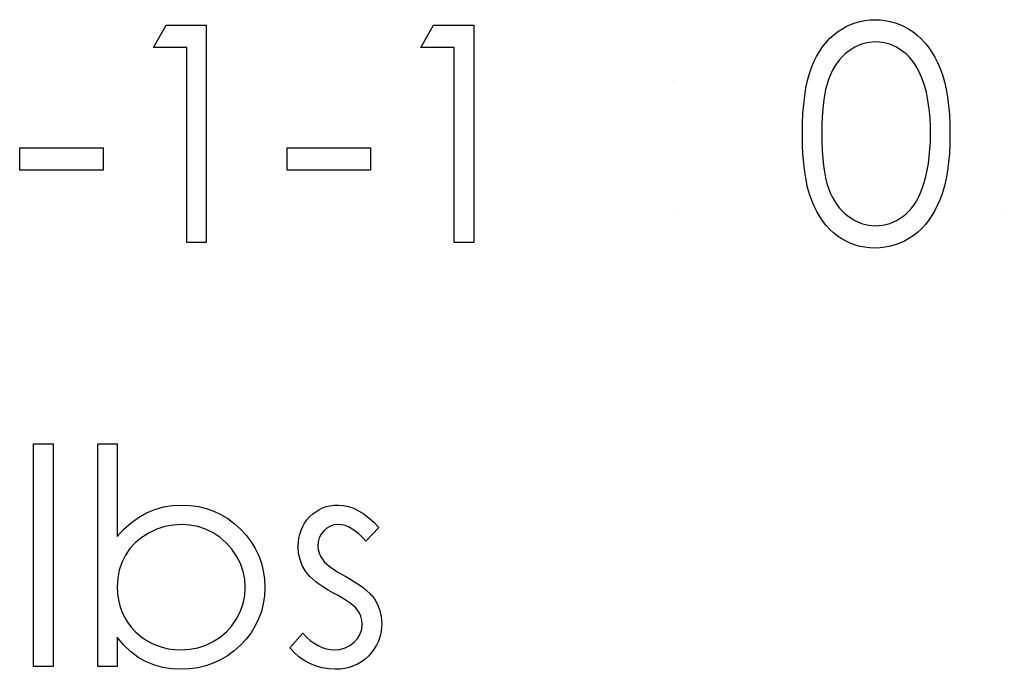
# Model space of a CAD drawing. Header units: inches. Extents: x 220 to 877, y 4 to 174.
# Tile 167 of 256: x 261.058 to 261.683, y 155.25 to 155.662. Entities that reach past the tile are written whole.
import ezdxf

# ---------------------------------------------------------------- set-up
doc = ezdxf.new("R2010")
doc.units = ezdxf.units.IN
doc.header["$LTSCALE"] = 0.5
doc.header["$MEASUREMENT"] = 0
doc.layers.add('SID-M-D', color=42, linetype='Continuous')

msp = doc.modelspace()

# ---------------------------------------------------------------- linework, layer by layer
at = {"layer": 'SID-M-D', "linetype": 'Continuous'}
for p, q in [((261.59429, 155.66154), (261.59744, 155.6619)), ((261.59744, 155.6619), (261.6007, 155.66201)), ((261.6007, 155.66201), (261.60398, 155.6619)), ((261.60398, 155.6619), (261.60721, 155.66154)), ((261.14301, 155.64434), (261.1511, 155.65848)), ((261.1511, 155.65848), (261.17657, 155.65848)), ((261.17657, 155.65848), (261.17657, 155.52068)), ((261.3126, 155.64434), (261.32069, 155.65848)), ((261.32069, 155.65848), (261.34617, 155.65848)), ((261.34617, 155.65848), (261.34617, 155.52068)), ((261.5769, 155.65431), (261.57961, 155.6561)), ((261.57961, 155.6561), (261.5824, 155.65768)), ((261.5824, 155.65768), (261.58524, 155.659)), ((261.58524, 155.659), (261.58819, 155.66008)), ((261.58819, 155.66008), (261.5912, 155.66093)), ((261.5912, 155.66093), (261.59429, 155.66154)), ((261.60721, 155.66154), (261.61033, 155.66093)), ((261.61033, 155.66093), (261.61339, 155.66008)), ((261.61339, 155.66008), (261.61638, 155.659)), ((261.61638, 155.659), (261.61927, 155.65768)), ((261.61927, 155.65768), (261.62212, 155.6561)), ((261.62212, 155.6561), (261.62485, 155.65428)), ((261.56962, 155.64754), (261.57188, 155.65003)), ((261.57188, 155.65003), (261.57431, 155.65227)), ((261.57431, 155.65227), (261.5769, 155.65431)), ((261.62485, 155.65428), (261.62747, 155.65224)), ((261.62747, 155.65224), (261.62998, 155.64992)), ((261.62998, 155.64992), (261.63233, 155.64738)), ((261.16421, 155.64434), (261.14301, 155.64434)), ((261.16421, 155.52068), (261.16421, 155.64434)), ((261.3338, 155.64434), (261.3126, 155.64434)), ((261.3338, 155.52068), (261.3338, 155.64434)), ((261.5655, 155.64189), (261.56749, 155.64484)), ((261.56749, 155.64484), (261.56962, 155.64754)), ((261.58783, 155.64448), (261.58367, 155.64186)), ((261.59211, 155.64639), (261.58783, 155.64448)), ((261.59656, 155.64749), (261.59211, 155.64639)), ((261.60111, 155.64788), (261.59656, 155.64749)), ((261.60561, 155.64749), (261.60111, 155.64788)), ((261.61, 155.64639), (261.60561, 155.64749)), ((261.61425, 155.64448), (261.61, 155.64639)), ((261.61842, 155.64186), (261.61425, 155.64448)), ((261.63233, 155.64738), (261.63454, 155.64462)), ((261.63454, 155.64462), (261.63661, 155.64158)), ((261.56197, 155.63534), (261.56365, 155.63874)), ((261.56365, 155.63874), (261.5655, 155.64189)), ((261.57983, 155.63852), (261.57809, 155.63656)), ((261.58168, 155.64029), (261.57983, 155.63852)), ((261.58367, 155.64186), (261.58168, 155.64029)), ((261.62041, 155.64026), (261.61842, 155.64186)), ((261.62228, 155.63844), (261.62041, 155.64026)), ((261.62408, 155.63639), (261.62228, 155.63844)), ((261.63661, 155.64158), (261.63854, 155.63833)), ((261.63854, 155.63833), (261.64031, 155.63482)), ((261.5591, 155.62781), (261.56045, 155.63173)), ((261.56045, 155.63173), (261.56197, 155.63534)), ((261.575, 155.63214), (261.57362, 155.62966)), ((261.57649, 155.63443), (261.575, 155.63214)), ((261.57809, 155.63656), (261.57649, 155.63443)), ((261.62573, 155.63413), (261.62408, 155.63639)), ((261.62728, 155.63165), (261.62573, 155.63413)), ((261.62871, 155.62894), (261.62728, 155.63165)), ((261.64031, 155.63482), (261.64196, 155.63107)), ((261.64196, 155.63107), (261.64343, 155.62704)), ((261.55791, 155.6235), (261.5591, 155.62781)), ((261.57238, 155.62701), (261.57124, 155.62416)), ((261.57362, 155.62966), (261.57238, 155.62701)), ((261.63004, 155.62604), (261.62871, 155.62894)), ((261.63125, 155.6229), (261.63004, 155.62604)), ((261.64343, 155.62704), (261.64472, 155.62267)), ((261.47248, 155.62314), (261.47248, 155.62314)), ((261.55609, 155.61373), (261.55689, 155.61881)), ((261.55689, 155.61881), (261.55791, 155.6235)), ((261.57025, 155.62107), (261.56939, 155.61762)), ((261.57124, 155.62416), (261.57025, 155.62107)), ((261.63233, 155.61953), (261.63125, 155.6229)), ((261.6333, 155.61594), (261.63233, 155.61953)), ((261.64472, 155.62267), (261.6458, 155.61798)), ((261.6458, 155.61798), (261.64668, 155.61296)), ((261.55545, 155.60827), (261.55609, 155.61373)), ((261.56865, 155.61384), (261.56807, 155.60967)), ((261.56939, 155.61762), (261.56865, 155.61384)), ((261.63407, 155.61213), (261.6333, 155.61594)), ((261.63473, 155.60807), (261.63407, 155.61213)), ((261.64668, 155.61296), (261.64737, 155.6076)), ((261.55499, 155.60239), (261.55545, 155.60827)), ((261.56807, 155.60967), (261.5676, 155.60517)), ((261.63523, 155.60379), (261.63473, 155.60807)), ((261.64737, 155.6076), (261.64787, 155.60189)), ((261.55471, 155.59615), (261.55499, 155.60239)), ((261.56727, 155.60034), (261.56705, 155.59513)), ((261.5676, 155.60517), (261.56727, 155.60034)), ((261.63561, 155.59929), (261.63523, 155.60379)), ((261.63581, 155.59455), (261.63561, 155.59929)), ((261.64787, 155.60189), (261.64815, 155.59587)), ((261.55463, 155.58952), (261.55471, 155.59615)), ((261.56705, 155.59513), (261.56699, 155.58958)), ((261.63589, 155.58958), (261.63581, 155.59455)), ((261.64815, 155.59587), (261.64826, 155.58952)), ((261.55471, 155.58295), (261.55463, 155.58952)), ((261.56699, 155.58958), (261.56705, 155.58406)), ((261.63581, 155.58461), (261.63589, 155.58958)), ((261.64826, 155.58952), (261.64815, 155.5832)), ((261.05821, 155.58075), (261.11121, 155.58075)), ((261.05821, 155.56661), (261.05821, 155.58075)), ((261.11121, 155.58075), (261.11121, 155.56661)), ((261.2278, 155.58075), (261.2808, 155.58075)), ((261.2278, 155.56661), (261.2278, 155.58075)), ((261.2808, 155.58075), (261.2808, 155.56661)), ((261.55499, 155.57674), (261.55471, 155.58295)), ((261.56705, 155.58406), (261.56727, 155.57887)), ((261.63556, 155.57981), (261.63581, 155.58461)), ((261.64815, 155.5832), (261.64787, 155.57721)), ((261.55545, 155.57089), (261.55499, 155.57674)), ((261.56727, 155.57887), (261.5676, 155.57401)), ((261.63459, 155.57078), (261.63515, 155.5752)), ((261.63515, 155.5752), (261.63556, 155.57981)), ((261.64787, 155.57721), (261.64737, 155.57153)), ((261.55612, 155.56545), (261.55545, 155.57089)), ((261.5676, 155.57401), (261.56804, 155.56954)), ((261.56804, 155.56954), (261.56865, 155.5654)), ((261.63385, 155.56656), (261.63459, 155.57078)), ((261.64737, 155.57153), (261.64671, 155.5662)), ((261.11121, 155.56661), (261.05821, 155.56661)), ((261.2808, 155.56661), (261.2278, 155.56661)), ((261.55695, 155.56037), (261.55612, 155.56545)), ((261.56865, 155.5654), (261.56937, 155.56159)), ((261.63189, 155.55863), (261.63296, 155.5625)), ((261.63296, 155.5625), (261.63385, 155.56656)), ((261.64671, 155.5662), (261.64583, 155.5612)), ((261.55794, 155.55565), (261.55695, 155.56037)), ((261.55915, 155.55132), (261.55794, 155.55565)), ((261.56937, 155.56159), (261.57022, 155.55814)), ((261.57022, 155.55814), (261.57122, 155.55505)), ((261.63067, 155.55494), (261.63189, 155.55863)), ((261.64475, 155.55654), (261.64351, 155.55218)), ((261.64583, 155.5612), (261.64475, 155.55654)), ((261.56053, 155.54737), (261.55915, 155.55132)), ((261.57122, 155.55505), (261.57235, 155.5522)), ((261.57235, 155.5522), (261.57359, 155.54955)), ((261.57359, 155.54955), (261.57494, 155.54707)), ((261.627, 155.54688), (261.62835, 155.54939)), ((261.62835, 155.54939), (261.62957, 155.55207)), ((261.62957, 155.55207), (261.63067, 155.55494)), ((261.64351, 155.55218), (261.64205, 155.54817)), ((261.56208, 155.54373), (261.56053, 155.54737)), ((261.56379, 155.54031), (261.56208, 155.54373)), ((261.57494, 155.54707), (261.57643, 155.54478)), ((261.57643, 155.54478), (261.57806, 155.54265)), ((261.62394, 155.54246), (261.62554, 155.54458)), ((261.62554, 155.54458), (261.627, 155.54688)), ((261.64042, 155.54445), (261.63865, 155.54097)), ((261.64205, 155.54817), (261.64042, 155.54445)), ((261.47248, 155.54188), (261.47248, 155.54188)), ((261.56564, 155.53713), (261.56379, 155.54031)), ((261.56763, 155.53421), (261.56564, 155.53713)), ((261.57806, 155.54265), (261.5798, 155.54069)), ((261.5798, 155.54069), (261.58168, 155.53893)), ((261.58168, 155.53893), (261.58367, 155.53733)), ((261.58367, 155.53733), (261.58786, 155.53468)), ((261.61433, 155.53459), (261.61845, 155.53719)), ((261.61845, 155.53719), (261.62041, 155.53876)), ((261.62041, 155.53876), (261.62223, 155.5405)), ((261.62223, 155.5405), (261.62394, 155.54246)), ((261.63675, 155.53771), (261.63468, 155.53468)), ((261.63865, 155.54097), (261.63675, 155.53771)), ((261.68271, 155.54188), (261.68271, 155.54188)), ((261.56975, 155.53147), (261.56763, 155.53421)), ((261.57202, 155.52899), (261.56975, 155.53147)), ((261.58786, 155.53468), (261.59217, 155.5328)), ((261.59217, 155.5328), (261.59658, 155.53167)), ((261.59658, 155.53167), (261.60111, 155.53128)), ((261.60111, 155.53128), (261.60567, 155.53164)), ((261.60567, 155.53164), (261.61008, 155.53277)), ((261.61008, 155.53277), (261.61433, 155.53459)), ((261.63247, 155.53189), (261.63009, 155.52935)), ((261.63468, 155.53468), (261.63247, 155.53189)), ((261.57445, 155.52675), (261.57202, 155.52899)), ((261.57701, 155.52474), (261.57445, 155.52675)), ((261.57969, 155.52297), (261.57701, 155.52474)), ((261.62493, 155.52496), (261.62217, 155.52314)), ((261.62758, 155.52703), (261.62493, 155.52496)), ((261.63009, 155.52935), (261.62758, 155.52703)), ((261.17657, 155.52068), (261.16421, 155.52068)), ((261.34617, 155.52068), (261.3338, 155.52068)), ((261.58245, 155.52143), (261.57969, 155.52297)), ((261.58529, 155.5201), (261.58245, 155.52143)), ((261.58822, 155.51905), (261.58529, 155.5201)), ((261.5912, 155.51822), (261.58822, 155.51905)), ((261.59429, 155.51762), (261.5912, 155.51822)), ((261.61036, 155.51825), (261.60721, 155.51764)), ((261.61342, 155.51911), (261.61036, 155.51825)), ((261.6164, 155.52021), (261.61342, 155.51911)), ((261.61933, 155.52154), (261.6164, 155.52021)), ((261.62217, 155.52314), (261.61933, 155.52154)), ((261.59744, 155.51726), (261.59429, 155.51762)), ((261.6007, 155.51715), (261.59744, 155.51726)), ((261.60398, 155.51726), (261.6007, 155.51715)), ((261.60721, 155.51764), (261.60398, 155.51726)), ((261.06704, 155.39298), (261.07941, 155.39298)), ((261.06704, 155.25165), (261.06704, 155.39298)), ((261.07941, 155.39298), (261.07941, 155.25165)), ((261.10768, 155.25165), (261.10768, 155.39298)), ((261.10768, 155.39298), (261.12004, 155.39298)), ((261.12004, 155.39298), (261.12004, 155.33407)), ((261.13859, 155.34912), (261.14386, 155.3513)), ((261.14386, 155.3513), (261.14936, 155.35287)), ((261.14936, 155.35287), (261.15513, 155.35381)), ((261.15513, 155.35381), (261.16112, 155.35411)), ((261.16112, 155.35411), (261.16644, 155.35387)), ((261.16644, 155.35387), (261.1716, 155.35315)), ((261.1716, 155.35315), (261.17655, 155.35196)), ((261.17655, 155.35196), (261.18129, 155.35031)), ((261.18129, 155.35031), (261.18582, 155.34815)), ((261.24395, 155.34835), (261.24594, 155.34986)), ((261.24594, 155.34986), (261.24804, 155.35116)), ((261.24804, 155.35116), (261.25025, 155.35224)), ((261.25025, 155.35224), (261.25259, 155.35307)), ((261.25259, 155.35307), (261.25505, 155.35365)), ((261.25505, 155.35365), (261.25762, 155.354)), ((261.25762, 155.354), (261.26032, 155.35411)), ((261.26032, 155.35411), (261.26352, 155.35389)), ((261.26352, 155.35389), (261.26673, 155.35323)), ((261.26673, 155.35323), (261.26995, 155.3521)), ((261.26995, 155.3521), (261.27318, 155.35053)), ((261.27318, 155.35053), (261.27639, 155.34851)), ((261.12882, 155.34285), (261.13359, 155.3463)), ((261.13359, 155.3463), (261.13859, 155.34912)), ((261.18582, 155.34815), (261.19018, 155.34553)), ((261.19018, 155.34553), (261.19432, 155.34244)), ((261.23893, 155.34258), (261.24039, 155.34465)), ((261.24039, 155.34465), (261.24208, 155.34658)), ((261.24208, 155.34658), (261.24395, 155.34835)), ((261.27639, 155.34851), (261.27962, 155.34605)), ((261.27962, 155.34605), (261.28287, 155.34316)), ((261.12004, 155.33407), (261.12432, 155.33879)), ((261.12432, 155.33879), (261.12882, 155.34285)), ((261.14519, 155.33879), (261.14025, 155.33648)), ((261.15027, 155.34042), (261.14519, 155.33879)), ((261.15546, 155.34142), (261.15027, 155.34042)), ((261.16081, 155.34175), (261.15546, 155.34142)), ((261.16606, 155.34142), (261.16081, 155.34175)), ((261.17114, 155.34042), (261.16606, 155.34142)), ((261.17608, 155.33879), (261.17114, 155.34042)), ((261.18082, 155.33648), (261.17608, 155.33879)), ((261.19432, 155.34244), (261.19827, 155.33885)), ((261.19827, 155.33885), (261.20189, 155.33493)), ((261.23589, 155.33568), (261.23667, 155.3381)), ((261.23667, 155.3381), (261.23769, 155.3404)), ((261.23769, 155.3404), (261.23893, 155.34258)), ((261.25107, 155.33766), (261.24939, 155.33554)), ((261.25309, 155.33946), (261.25107, 155.33766)), ((261.25532, 155.34073), (261.25309, 155.33946)), ((261.25773, 155.3415), (261.25532, 155.34073)), ((261.26032, 155.34175), (261.25773, 155.3415)), ((261.26245, 155.34158), (261.26032, 155.34175)), ((261.2646, 155.34109), (261.26245, 155.34158)), ((261.26675, 155.34026), (261.2646, 155.34109)), ((261.26893, 155.3391), (261.26675, 155.34026)), ((261.27109, 155.33761), (261.26893, 155.3391)), ((261.27329, 155.33579), (261.27109, 155.33761)), ((261.2861, 155.33979), (261.27771, 155.33115)), ((261.28287, 155.34316), (261.2861, 155.33979)), ((261.13566, 155.33361), (261.13163, 155.33029)), ((261.14025, 155.33648), (261.13566, 155.33361)), ((261.18527, 155.33358), (261.18082, 155.33648)), ((261.18924, 155.33016), (261.18527, 155.33358)), ((261.20189, 155.33493), (261.205, 155.33082)), ((261.205, 155.33082), (261.20765, 155.32648)), ((261.23498, 155.33049), (261.23531, 155.33314)), ((261.23531, 155.33314), (261.23589, 155.33568)), ((261.24749, 155.33082), (261.24724, 155.3282)), ((261.2482, 155.33327), (261.24749, 155.33082)), ((261.24939, 155.33554), (261.2482, 155.33327)), ((261.2755, 155.33363), (261.27329, 155.33579)), ((261.27771, 155.33115), (261.2755, 155.33363)), ((261.12816, 155.32651), (261.12526, 155.32226)), ((261.13163, 155.33029), (261.12816, 155.32651)), ((261.19272, 155.32621), (261.18924, 155.33016)), ((261.19573, 155.32174), (261.19272, 155.32621)), ((261.20765, 155.32648), (261.20983, 155.32196)), ((261.23487, 155.3277), (261.23498, 155.33049)), ((261.23515, 155.32345), (261.23487, 155.3277)), ((261.24724, 155.3282), (261.24746, 155.32582)), ((261.24746, 155.32582), (261.24809, 155.32353)), ((261.12526, 155.32226), (261.12297, 155.31765)), ((261.19816, 155.31693), (261.19573, 155.32174)), ((261.20983, 155.32196), (261.21152, 155.31724)), ((261.23603, 155.31947), (261.23515, 155.32345)), ((261.23747, 155.31569), (261.23603, 155.31947)), ((261.24809, 155.32353), (261.24917, 155.32127)), ((261.24917, 155.32127), (261.25066, 155.31906)), ((261.25066, 155.31906), (261.25163, 155.31793)), ((261.12134, 155.31279), (261.12037, 155.30763)), ((261.12297, 155.31765), (261.12134, 155.31279)), ((261.19993, 155.31202), (261.19816, 155.31693)), ((261.20095, 155.30697), (261.19993, 155.31202)), ((261.21152, 155.31724), (261.21271, 155.3123)), ((261.21271, 155.3123), (261.21342, 155.30716)), ((261.23948, 155.31219), (261.23747, 155.31569)), ((261.24075, 155.3105), (261.23948, 155.31219)), ((261.25163, 155.31793), (261.25284, 155.31677)), ((261.25284, 155.31677), (261.25428, 155.31553)), ((261.25428, 155.31553), (261.25596, 155.31426)), ((261.25596, 155.31426), (261.25789, 155.31293)), ((261.25789, 155.31293), (261.26005, 155.31158)), ((261.12037, 155.30763), (261.12004, 155.30219)), ((261.20131, 155.30181), (261.20095, 155.30697)), ((261.21342, 155.30716), (261.21367, 155.30181)), ((261.2423, 155.30879), (261.24075, 155.3105)), ((261.24406, 155.30708), (261.2423, 155.30879)), ((261.24611, 155.30537), (261.24406, 155.30708)), ((261.26005, 155.31158), (261.26242, 155.31014)), ((261.26242, 155.31014), (261.26504, 155.30868)), ((261.26504, 155.30868), (261.26824, 155.30686)), ((261.26824, 155.30686), (261.27117, 155.30506)), ((261.12004, 155.30219), (261.12023, 155.29803)), ((261.20097, 155.29664), (261.20131, 155.30181)), ((261.21367, 155.30181), (261.21342, 155.29653)), ((261.24842, 155.30366), (261.24611, 155.30537)), ((261.25096, 155.30192), (261.24842, 155.30366)), ((261.25378, 155.30018), (261.25096, 155.30192)), ((261.25684, 155.29844), (261.25378, 155.30018)), ((261.27117, 155.30506), (261.27385, 155.30327)), ((261.27385, 155.30327), (261.27625, 155.3015)), ((261.27625, 155.3015), (261.27837, 155.29974)), ((261.27837, 155.29974), (261.28025, 155.298)), ((261.12023, 155.29803), (261.12079, 155.29402)), ((261.12079, 155.29402), (261.1217, 155.29019)), ((261.19993, 155.29165), (261.20097, 155.29664)), ((261.21342, 155.29653), (261.21271, 155.29146)), ((261.25969, 155.29689), (261.25684, 155.29844)), ((261.26225, 155.29543), (261.25969, 155.29689)), ((261.26457, 155.29405), (261.26225, 155.29543)), ((261.26661, 155.29273), (261.26457, 155.29405)), ((261.28025, 155.298), (261.28185, 155.29626)), ((261.28185, 155.29626), (261.28318, 155.29455)), ((261.28318, 155.29455), (261.28522, 155.29099)), ((261.1217, 155.29019), (261.12297, 155.28654)), ((261.19821, 155.28674), (261.19993, 155.29165)), ((261.21271, 155.29146), (261.21149, 155.28657)), ((261.26838, 155.29146), (261.26661, 155.29273)), ((261.2699, 155.29024), (261.26838, 155.29146)), ((261.27114, 155.28911), (261.2699, 155.29024)), ((261.27211, 155.28806), (261.27114, 155.28911)), ((261.2736, 155.28588), (261.27211, 155.28806)), ((261.28522, 155.29099), (261.28671, 155.2872)), ((261.28671, 155.2872), (261.28757, 155.2832)), ((261.12297, 155.28654), (261.12462, 155.28306)), ((261.12462, 155.28306), (261.12664, 155.27975)), ((261.1928, 155.27757), (261.19578, 155.28199)), ((261.19578, 155.28199), (261.19821, 155.28674)), ((261.20978, 155.28188), (261.2076, 155.27738)), ((261.21149, 155.28657), (261.20978, 155.28188)), ((261.27465, 155.28356), (261.2736, 155.28588)), ((261.27528, 155.28108), (261.27465, 155.28356)), ((261.2755, 155.27845), (261.27528, 155.28108)), ((261.28757, 155.2832), (261.28787, 155.27898)), ((261.12664, 155.27975), (261.12901, 155.27663)), ((261.12901, 155.27663), (261.13175, 155.27368)), ((261.18933, 155.27368), (261.1928, 155.27757)), ((261.2076, 155.27738), (261.20492, 155.2731)), ((261.27421, 155.27235), (261.27517, 155.27528)), ((261.27517, 155.27528), (261.2755, 155.27845)), ((261.28773, 155.276), (261.28734, 155.27313)), ((261.28787, 155.27898), (261.28773, 155.276)), ((261.1241, 155.26534), (261.12004, 155.27028)), ((261.12004, 155.27028), (261.12004, 155.25165)), ((261.13175, 155.27368), (261.13475, 155.271)), ((261.13475, 155.271), (261.13796, 155.26868)), ((261.13796, 155.26868), (261.1413, 155.26672)), ((261.18096, 155.26744), (261.18538, 155.27028)), ((261.18538, 155.27028), (261.18933, 155.27368)), ((261.20177, 155.26899), (261.19813, 155.26509)), ((261.20492, 155.2731), (261.20177, 155.26899)), ((261.22957, 155.26352), (261.23777, 155.27285)), ((261.23777, 155.27285), (261.24014, 155.27037)), ((261.24014, 155.27037), (261.24254, 155.26821)), ((261.27031, 155.26708), (261.27258, 155.26959)), ((261.27258, 155.26959), (261.27421, 155.27235)), ((261.28668, 155.27037), (261.28577, 155.26774)), ((261.28734, 155.27313), (261.28668, 155.27037)), ((261.12843, 155.26109), (261.1241, 155.26534)), ((261.1413, 155.26672), (261.14483, 155.26512)), ((261.14483, 155.26512), (261.14853, 155.26385)), ((261.14853, 155.26385), (261.15239, 155.26297)), ((261.15239, 155.26297), (261.15642, 155.26242)), ((261.15642, 155.26242), (261.16062, 155.26225)), ((261.16062, 155.26225), (261.16603, 155.26258)), ((261.16603, 155.26258), (261.17122, 155.26355)), ((261.17122, 155.26355), (261.17619, 155.26518)), ((261.17619, 155.26518), (261.18096, 155.26744)), ((261.19813, 155.26509), (261.19416, 155.26153)), ((261.23225, 155.26051), (261.22957, 155.26352)), ((261.24254, 155.26821), (261.245, 155.26639)), ((261.245, 155.26639), (261.24746, 155.2649)), ((261.24746, 155.2649), (261.24997, 155.26374)), ((261.24997, 155.26374), (261.25254, 155.26291)), ((261.25254, 155.26291), (261.2551, 155.26242)), ((261.2551, 155.26242), (261.25773, 155.26225)), ((261.25773, 155.26225), (261.26129, 155.26255)), ((261.26129, 155.26255), (261.26457, 155.26347)), ((261.26457, 155.26347), (261.26758, 155.26496)), ((261.26758, 155.26496), (261.27031, 155.26708)), ((261.28312, 155.2628), (261.28141, 155.26051)), ((261.28456, 155.2652), (261.28312, 155.2628)), ((261.28577, 155.26774), (261.28456, 155.2652)), ((261.13307, 155.25759), (261.12843, 155.26109)), ((261.13801, 155.25477), (261.13307, 155.25759)), ((261.1856, 155.25582), (261.18102, 155.25369)), ((261.18996, 155.25844), (261.1856, 155.25582)), ((261.19416, 155.26153), (261.18996, 155.25844)), ((261.23526, 155.25783), (261.23225, 155.26051)), ((261.2386, 155.25549), (261.23526, 155.25783)), ((261.27724, 155.25634), (261.27495, 155.25463)), ((261.27942, 155.25833), (261.27724, 155.25634)), ((261.28141, 155.26051), (261.27942, 155.25833)), ((261.07941, 155.25165), (261.06704, 155.25165)), ((261.12004, 155.25165), (261.10768, 155.25165)), ((261.14326, 155.25265), (261.13801, 155.25477)), ((261.14878, 155.2511), (261.14326, 155.25265)), ((261.1546, 155.25019), (261.14878, 155.2511)), ((261.16073, 155.24989), (261.1546, 155.25019)), ((261.16608, 155.25013), (261.16073, 155.24989)), ((261.17127, 155.25082), (261.16608, 155.25013)), ((261.17624, 155.25201), (261.17127, 155.25082)), ((261.18102, 155.25369), (261.17624, 155.25201)), ((261.24227, 155.2535), (261.2386, 155.25549)), ((261.24616, 155.25193), (261.24227, 155.2535)), ((261.25014, 155.2508), (261.24616, 155.25193)), ((261.25419, 155.25011), (261.25014, 155.2508)), ((261.25836, 155.24989), (261.25419, 155.25011)), ((261.26145, 155.25002), (261.25836, 155.24989)), ((261.26441, 155.25041), (261.26145, 155.25002)), ((261.26725, 155.25107), (261.26441, 155.25041)), ((261.26995, 155.25201), (261.26725, 155.25107)), ((261.27252, 155.2532), (261.26995, 155.25201)), ((261.27495, 155.25463), (261.27252, 155.2532))]:
    msp.add_line(p, q, dxfattribs=at)

doc.saveas('drawing.dxf')
